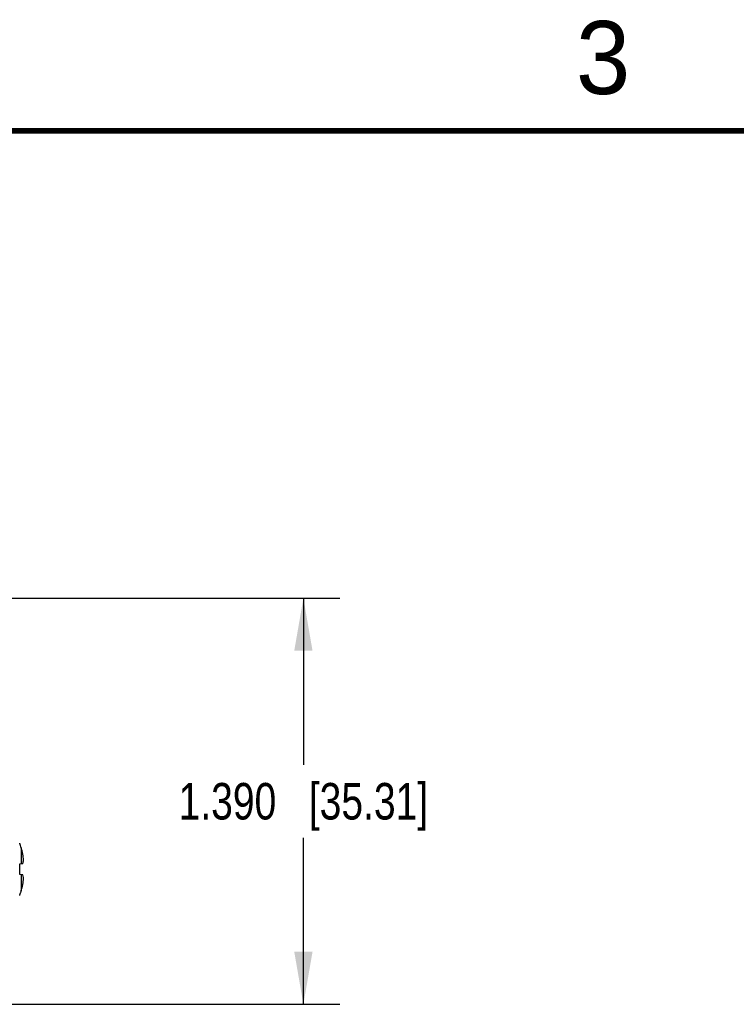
# Model space of a CAD drawing. Header units: inches. Extents: x 0 to 34, y 0 to 22.
# Tile 52 of 60: x 21.4 to 23.8, y 18.5 to 21.9. Entities that reach past the tile are written whole.
import ezdxf

# ---------------------------------------------------------------- set-up
doc = ezdxf.new("R2010")
doc.units = ezdxf.units.IN
doc.header["$LTSCALE"] = 1.87
doc.header["$MEASUREMENT"] = 0
doc.layers.get('0').update_dxf_attribs({"linetype": 'CONTINUOUS'})
doc.layers.add('DIMENSIONS', color=7, linetype='CONTINUOUS')
doc.styles.get("Standard").update_dxf_attribs({"font": 'txt', "width": 0.8})
doc.styles.add('TEXTSTYLE_2', font='txt')
doc.dimstyles.new('DIMSTYLE_1', dxfattribs={"dimtxt": 0.125, "dimasz": 0.18, "dimexe": 0.125, "dimexo": 0.0625, "dimgap": 0.0625, "dimtad": 0, "dimtih": 1, "dimtoh": 1, "dimdec": 3, "dimzin": 4, "dimdsep": 46, "dimtxsty": 'STANDARD', "dimblk": '_FILLED', "dimblk1": '_FILLED', "dimblk2": '_FILLED', "dimcen": 0.09, "dimadec": 0, "dimazin": 0, "dimtp": 0.01, "dimtm": 0.01, "dimtfac": 1, "dimtdec": 3, "dimtofl": 0, "dimtmove": 0, "dimatfit": 3, "dimldrblk": '_FILLED', "dimfxl": 1, "dimtolj": 1, "dimtzin": 4, "dimarcsym": 0})

# ---------------------------------------------------------------- blocks, each defined once
blk = doc.blocks.new('_FILLED')
at = {"color": 0, "linetype": 'BYBLOCK'}
blk.add_solid([(0, 0), (-1, 0.174), (-1, -0.174)], dxfattribs=at)
blk = doc.blocks.new('*D12')
at = {"layer": 'DIMENSIONS', "color": 2, "linetype": 'CONTINUOUS'}
for p, q in [((20.8707, 19.9002), (22.4484, 19.9002)), ((22.3234, 19.9002), (22.3234, 19.3301)), ((22.3234, 18.51), (22.3234, 19.0801)), ((20.8707, 18.51), (22.4484, 18.51))]:
    blk.add_line(p, q, dxfattribs=at)
at = {"layer": 'DIMENSIONS', "color": 2, "linetype": 'CONTINUOUS', "xscale": 0.18, "yscale": 0.18, "zscale": 0.18}
for p, rotation in [((22.3234, 19.9002), 90), ((22.3234, 18.51), 270)]:
    blk.add_blockref('_FILLED', p, dxfattribs=dict(at, rotation=rotation))
at = {"layer": 'DIMENSIONS', "color": 2, "linetype": 'CONTINUOUS', "insert": (22.3234, 19.2676), "char_height": 0.125, "width": 1.325, "attachment_point": 2, "line_spacing_factor": 0.9}
blk.add_mtext('1.390{\\Ftxt.shx;\\W1.000000;\\H0.125000; }[35.31]', dxfattribs=at)

msp = doc.modelspace()

# ---------------------------------------------------------------- linework, layer by layer
at = {"color": 7, "linetype": 'CONTINUOUS'}
for p, q in [((21.3516, 19.06), (21.3516, 19.0619)), ((21.3567, 19.0461), (21.3567, 18.9909)), ((21.3516, 18.9904), (21.3623, 18.9915)), ((21.3516, 18.9539), (21.3516, 18.9904)), ((21.3623, 18.9527), (21.3516, 18.9539)), ((21.3567, 18.9533), (21.3567, 18.8982)), ((21.3516, 18.8823), (21.3516, 18.8842))]:
    msp.add_line(p, q, dxfattribs=at)
at = {"color": 7, "linetype": 'CONTINUOUS', "const_width": 0.02}
msp.add_lwpolyline([(33.5, 21.5), (0.5, 21.5)], dxfattribs=at)
at = {"color": 7, "linetype": 'CONTINUOUS'}
for centre, radius, start, end in [((21.2419, 19.0116), 0.1199, 16.7048, 23.8173), ((21.1105, 18.9721), 0.2571, 11.5959, 16.7092), ((21.1744, 18.9937), 0.1904, 2.9669, 9.1137), ((21.2976, 19.0095), 0.0672, 353.0883, 353.9998), ((21.2981, 19.0094), 0.0666, 353.9998, 354.9202), ((21.1105, 18.9721), 0.2571, 343.2908, 348.4041), ((21.1746, 18.9505), 0.1901, 350.882, 357.0374), ((21.2425, 18.9324), 0.1193, 336.1723, 339.7351), ((21.2418, 18.9327), 0.12, 339.7342, 341.513), ((21.2413, 18.9328), 0.1205, 341.5133, 343.2898)]:
    msp.add_arc(centre, radius, start, end, dxfattribs=at)
for points, knots in [([(21.3623, 18.9915), (21.3626, 18.9924), (21.3634, 18.9956), (21.364, 18.9989), (21.3643, 19.0014)], [0, 0, 0, 0, 0.253355, 1, 1, 1, 1]), ([(21.3645, 18.9407), (21.3644, 18.9417), (21.364, 18.9458), (21.3631, 18.9497), (21.3623, 18.9527)], [0, 0, 0, 0, 0.246609, 1, 1, 1, 1])]:
    msp.add_open_spline(points, degree=3, knots=knots, dxfattribs=at)

# ---------------------------------------------------------------- texts
at = {"color": 2, "linetype": 'CONTINUOUS', "insert": (23.257, 21.8759), "char_height": 0.25, "width": 0.25, "attachment_point": 1, "line_spacing_factor": 0.9, "style": 'TEXTSTYLE_2'}
msp.add_mtext('3', dxfattribs=at)

# ---------------------------------------------------------------- dimensions: what is measured, and where the dimension line sits
at = {"layer": 'DIMENSIONS', "color": 2, "linetype": 'CONTINUOUS'}
dim = msp.add_linear_dim(base=(22.3234, 18.51), p1=(20.8082, 19.9002), p2=(20.8082, 18.51), angle=270, dimstyle='DIMSTYLE_1', dxfattribs=at)
dim.commit()
dim.dimension.update_dxf_attribs({"geometry": '*D12', "text_midpoint": (22.3234, 19.2051), "dimtype": 160})

doc.saveas('drawing.dxf')
